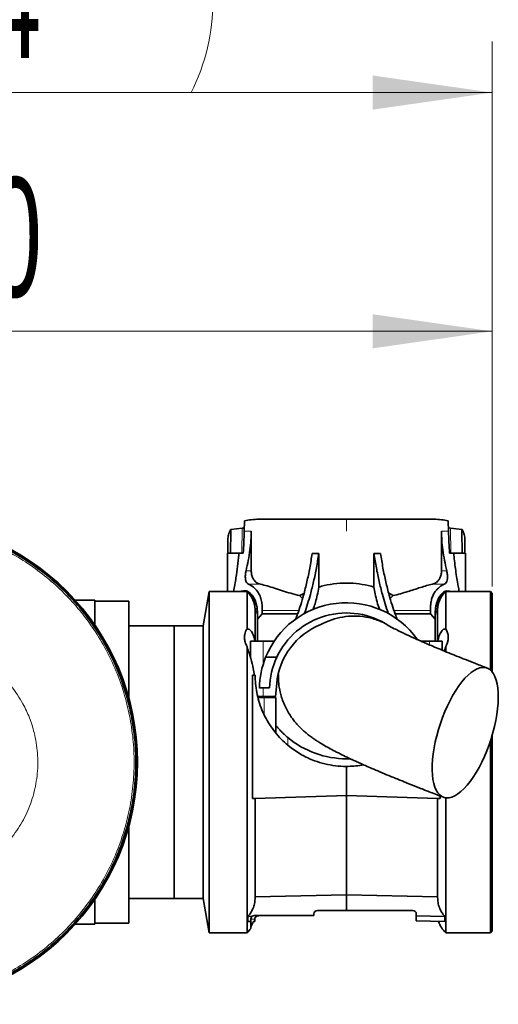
# Model space of a CAD drawing. Header units: millimetres. Extents: x 0 to 11920, y 0 to 8400.
# Tile 30 of 63: x 4770 to 5051, y 6058 to 6635. Entities that reach past the tile are written whole.
import ezdxf

# ---------------------------------------------------------------- set-up
doc = ezdxf.new("R2010")
doc.units = ezdxf.units.MM
doc.header["$LTSCALE"] = 20
doc.styles.add('SLDTEXTSTYLE0', font='TXT', dxfattribs={"width": 0.605})
doc.dimstyles.new('SLDDIMSTYLE3', dxfattribs={"dimtxt": 70, "dimasz": 70, "dimexe": 0, "dimexo": 0.0625, "dimgap": 17.5, "dimtad": 1, "dimdec": 1, "dimrnd": 1e-09, "dimzin": 12, "dimdsep": 46, "dimtxsty": 'SLDTEXTSTYLE0', "dimsah": 1, "dimcen": 0.09, "dimse1": 1, "dimsd1": 1, "dimadec": 0, "dimazin": 3, "dimtfac": 1, "dimtofl": 0, "dimtmove": 0, "dimatfit": 3, "dimfxl": 1, "dimfrac": 2, "dimtolj": 1, "dimtzin": 12, "dimarcsym": 0})

# ---------------------------------------------------------------- blocks, each defined once
blk = doc.blocks.new('_D_14')
at = {"color": 7, "linetype": 'Continuous', "lineweight": 0}
for p, q in [((5047.21, 6302.89), (5047.21, 6482.6)), ((5047.21, 6452.6), (4657.27, 6452.6))]:
    blk.add_line(p, q, dxfattribs=at)
at = {"color": 7, "linetype": 'Continuous', "lineweight": 18}
blk.add_solid([(5047.21, 6452.6), (4977.21, 6462.6), (4977.21, 6442.6)], dxfattribs=at)
at = {"color": 7, "linetype": 'Continuous', "lineweight": 18, "insert": (4657.27, 6542.83), "char_height": 70, "attachment_point": 1, "style": 'SLDTEXTSTYLE0'}
blk.add_mtext('1820', dxfattribs=at)
blk = doc.blocks.new('_D_15')
at = {"color": 7, "linetype": 'Continuous', "lineweight": 0}
for p, q in [((5047.21, 6302.89), (5047.21, 6622.6)), ((5047.21, 6592.6), (4644.22, 6592.6))]:
    blk.add_line(p, q, dxfattribs=at)
at = {"color": 7, "linetype": 'Continuous', "lineweight": 18}
for centre, start, end in [((4764.33, 6646.32), 153.43495, 206.56505), ((4763.36, 6646.32), 333.43495, 26.56505)]:
    blk.add_arc(centre, 120.11, start, end, dxfattribs=at)
blk.add_solid([(5047.21, 6592.6), (4977.21, 6602.6), (4977.21, 6582.6)], dxfattribs=at)
at = {"color": 7, "linetype": 'Continuous', "lineweight": 18, "insert": (4656.9, 6682.83), "char_height": 70, "attachment_point": 1, "style": 'SLDTEXTSTYLE0'}
blk.add_mtext('1934', dxfattribs=at)

msp = doc.modelspace()

# ---------------------------------------------------------------- linework, layer by layer
at = {"color": 7, "linetype": 'Continuous', "lineweight": 35}
for p, q in [((4901.97, 6341.4), (4901.83, 6335.39)), ((4912.93, 6342.39), (4961.71, 6342.39)), ((4961.71, 6342.39), (5010.5, 6342.39)), ((5021.59, 6335.39), (5021.46, 6341.4)), ((4893.39, 6335.39), (4893.93, 6336.38)), ((4893.81, 6322.39), (4893.94, 6335.39)), ((4900.65, 6337.05), (4893.93, 6336.38)), ((4893.94, 6335.39), (4893.93, 6336.38)), ((4901.87, 6337.22), (4900.65, 6337.05)), ((4905.96, 6312.1), (4905.96, 6335.39)), ((5017.46, 6335.39), (5017.46, 6312.1)), ((5022.78, 6337.05), (5021.55, 6337.24)), ((5029.5, 6336.38), (5022.78, 6337.05)), ((5029.5, 6336.38), (5029.49, 6335.39)), ((5029.49, 6335.39), (5029.61, 6322.39)), ((5029.5, 6336.38), (5030.04, 6335.39)), ((4892.21, 6322.39), (4892.21, 6329.38)), ((5031.21, 6329.38), (5031.21, 6322.39)), ((4891.96, 6322.39), (4891.96, 6299.89)), ((4898.71, 6322.39), (4891.96, 6322.39)), ((4898.8, 6322.39), (4898.71, 6321.43)), ((4898.8, 6322.39), (4898.71, 6322.39)), ((4901.24, 6322.39), (4898.8, 6322.39)), ((4941.68, 6322.27), (4945.54, 6322.25)), ((4945.54, 6322.25), (4945.54, 6302.58)), ((4981.75, 6322.27), (4977.89, 6322.25)), ((4977.89, 6302.58), (4977.89, 6322.25)), ((5024.63, 6322.39), (5022.19, 6322.39)), ((5024.71, 6321.43), (5024.63, 6322.39)), ((5024.71, 6322.39), (5024.63, 6322.39)), ((5031.46, 6322.39), (5024.71, 6322.39)), ((5031.46, 6299.89), (5031.46, 6322.39)), ((4903.12, 6300.38), (4903.89, 6300.17)), ((4903.89, 6300.17), (4903.89, 6300.17)), ((5019.53, 6300.17), (5020.31, 6300.38)), ((5019.53, 6300.17), (5019.53, 6300.17)), ((5020.31, 6300.38), (5024.41, 6299.89)), ((4814.21, 6294.89), (4802.76, 6294.89)), ((4814.21, 6294.89), (4814.21, 6280.35)), ((4834.21, 6294.39), (4814.21, 6294.39)), ((4834.21, 6294.39), (4834.21, 6237.24)), ((4881.24, 6299.89), (4877.71, 6279.89)), ((4903.47, 6299.89), (4881.24, 6299.89)), ((4881.24, 6199.89), (4881.24, 6299.89)), ((4903.47, 6278), (4903.47, 6299.89)), ((4936.04, 6295.84), (4934.33, 6297.55)), ((4986.51, 6299), (4989.09, 6297.55)), ((5046.21, 6299.89), (5019.95, 6299.89)), ((5019.95, 6299.89), (5019.95, 6278)), ((5047.21, 6298.89), (5046.21, 6299.89)), ((5046.21, 6253.86), (5046.21, 6299.89)), ((5047.21, 6298.89), (5047.21, 6252.79)), ((4909.56, 6289.89), (4908.2, 6289.89)), ((4908.21, 6270.89), (4908.21, 6289.39)), ((4912.38, 6286.82), (4912.38, 6288.91)), ((5011.04, 6288.91), (5011.04, 6286.82)), ((5015.22, 6289.89), (5013.87, 6289.89)), ((5015.21, 6270.89), (5015.21, 6289.39)), ((4909.64, 6283.78), (4912.38, 6286.82)), ((4909.64, 6283.78), (4909.71, 6282.37)), ((4933.14, 6286.82), (4912.38, 6286.82)), ((5011.04, 6286.82), (4990.29, 6286.82)), ((5011.04, 6286.82), (5013.78, 6283.78)), ((4860.71, 6279.89), (4834.21, 6279.89)), ((4877.71, 6279.89), (4860.71, 6279.89)), ((4860.71, 6119.89), (4860.71, 6279.89)), ((4860.71, 6199.89), (4860.71, 6279.89)), ((4877.71, 6199.89), (4877.71, 6279.89)), ((4909.71, 6282.37), (4909.71, 6270.89)), ((4990.16, 6277.99), (4986.62, 6279.87)), ((5013.71, 6270.89), (5013.71, 6282.37)), ((4903.47, 6099.89), (4903.47, 6267.62)), ((4905.46, 6270.89), (4905.46, 6261.39)), ((4912.96, 6270.89), (4905.46, 6270.89)), ((4919.42, 6270.89), (4912.96, 6270.89)), ((5010.46, 6270.89), (5005.38, 6270.89)), ((5017.96, 6270.89), (5010.46, 6270.89)), ((5017.96, 6265.54), (5017.96, 6270.89)), ((5019.95, 6267.62), (5019.95, 6264.81)), ((4914.39, 6261.39), (4920.92, 6261.39)), ((4906.75, 6250.89), (4906.75, 6178.52)), ((4906.75, 6250.89), (4908.21, 6250.89)), ((4912.96, 6243.39), (4910.72, 6243.39)), ((4916.72, 6243.39), (4912.96, 6243.39)), ((4920.87, 6245.96), (4920.21, 6238.39)), ((4912.96, 6238.39), (4909.73, 6238.39)), ((4913.62, 6237.89), (4909.82, 6237.89)), ((4910.99, 6238.39), (4911.16, 6237.89)), ((4920.21, 6238.39), (4912.96, 6238.39)), ((4920.46, 6237.89), (4913.62, 6237.89)), ((4920.46, 6221.32), (4920.46, 6237.89)), ((4920.46, 6216.82), (4920.46, 6221.32)), ((5047.21, 6215.75), (5047.21, 6100.89)), ((5046.21, 6099.89), (5046.21, 6212.53)), ((4961.71, 6201.89), (4963.69, 6201.92)), ((4860.71, 6119.89), (4860.71, 6199.89)), ((4877.71, 6119.89), (4877.71, 6199.89)), ((4881.24, 6099.89), (4881.24, 6199.89)), ((4961.71, 6180.39), (4961.71, 6197.39)), ((4908.21, 6178.52), (4961.71, 6180.39)), ((4961.71, 6180.39), (5015.21, 6178.52)), ((4961.71, 6122.06), (4961.71, 6180.39)), ((5016.67, 6178.52), (5016.67, 6180.04)), ((5019.95, 6178.97), (5019.95, 6099.89)), ((4906.75, 6178.52), (4908.21, 6178.52)), ((4908.21, 6120.54), (4908.21, 6178.52)), ((5015.21, 6120.54), (5015.21, 6178.52)), ((5016.67, 6178.52), (5015.21, 6178.52)), ((4834.21, 6162.54), (4834.21, 6105.39)), ((4961.71, 6122.06), (4908.21, 6120.9)), ((4961.71, 6122.06), (5015.21, 6120.9)), ((4961.71, 6112.89), (4961.71, 6122.06)), ((4814.21, 6119.42), (4814.21, 6104.89)), ((4834.21, 6119.89), (4860.71, 6119.89)), ((4860.71, 6119.89), (4877.71, 6119.89)), ((4877.71, 6119.89), (4881.24, 6099.89)), ((4904, 6109.45), (4906.52, 6109.49)), ((4904, 6109.45), (4904, 6106.37)), ((4930.11, 6109.89), (4907.71, 6109.89)), ((4930.11, 6109.89), (4942.71, 6110.1)), ((4942.71, 6109.89), (4930.11, 6109.89)), ((4942.71, 6110.89), (4942.71, 6110.1)), ((4942.71, 6110.1), (4942.71, 6109.89)), ((4961.71, 6112.89), (4944.71, 6112.89)), ((4961.71, 6112.89), (5000.71, 6112.89)), ((5002.71, 6109.73), (5002.71, 6110.89)), ((5019.43, 6109.45), (5002.71, 6109.73)), ((5002.71, 6106.81), (5002.71, 6109.73)), ((5019.43, 6109.45), (5019.43, 6106.37)), ((4802.76, 6104.89), (4814.21, 6104.89)), ((4814.21, 6105.39), (4834.21, 6105.39)), ((4904, 6106.37), (4905.71, 6106.42)), ((4905.71, 6107.89), (4905.71, 6106.42)), ((4905.71, 6106.42), (4905.71, 6102.4)), ((4908.03, 6106.48), (4908.03, 6107.89)), ((5019.43, 6106.37), (5002.71, 6106.81)), ((4881.24, 6099.89), (4903.47, 6099.89)), ((5019.95, 6099.89), (5046.21, 6099.89)), ((5046.21, 6099.89), (5047.21, 6100.89))]:
    msp.add_line(p, q, dxfattribs=at)
at = {"color": 8, "linetype": 'Continuous', "lineweight": 18}
for p, q in [((4961.71, 6335.39), (4961.71, 6342.39)), ((4893.39, 6335.39), (4893.94, 6335.39)), ((4900.65, 6337.05), (4900.51, 6322.39)), ((4901.83, 6335.39), (4905.96, 6335.39)), ((5017.46, 6335.39), (5021.59, 6335.39)), ((5022.78, 6337.05), (5022.92, 6322.39)), ((5029.49, 6335.39), (5030.04, 6335.39)), ((4898.71, 6321.43), (4898.71, 6322.39)), ((5024.71, 6321.43), (5024.71, 6322.39)), ((4902.88, 6312.1), (4905.96, 6312.1)), ((5017.46, 6312.1), (5020.55, 6312.1)), ((4903.12, 6299.89), (4903.12, 6300.38)), ((4904.31, 6304.28), (4911.28, 6304.28)), ((5012.15, 6304.28), (5019.12, 6304.28)), ((5020.31, 6299.89), (5020.31, 6300.38)), ((4912.38, 6288.91), (4933.85, 6288.91)), ((4989.58, 6288.91), (5011.04, 6288.91)), ((4912.96, 6257.37), (4912.96, 6270.89)), ((5010.46, 6268.68), (5010.46, 6270.89)), ((4912.96, 6238.39), (4912.96, 6243.39)), ((4913.62, 6237.89), (4913.62, 6227.63)), ((4927.46, 6214.29), (4927.46, 6209.79)), ((4908.03, 6107.89), (4905.71, 6107.89))]:
    msp.add_line(p, q, dxfattribs=at)
at = {"color": 7, "linetype": 'Continuous', "lineweight": 35, "flags": 128}
for points in [[(5046.56, 6213.62), (5047.63, 6217.2), (5048.55, 6220.79), (5049.31, 6224.34), (5049.92, 6227.83), (5050.37, 6231.23), (5050.65, 6234.5), (5050.77, 6237.63), (5050.71, 6240.57), (5050.48, 6243.31), (5050.09, 6245.82), (5049.53, 6248.07), (5048.81, 6250.06), (5047.93, 6251.75), (5046.92, 6253.15), (5045.76, 6254.22), (5044.48, 6254.98), (5043.09, 6255.4), (5041.59, 6255.48), (5040, 6255.23), (5038.34, 6254.64), (5036.62, 6253.73), (5034.85, 6252.49), (5033.05, 6250.94), (5031.23, 6249.1), (5029.42, 6246.98), (5027.62, 6244.59), (5025.86, 6241.97), (5024.15, 6239.12), (5022.5, 6236.09), (5020.92, 6232.88), (5019.44, 6229.54), (5018.07, 6226.1), (5016.81, 6222.57), (5015.68, 6219), (5014.69, 6215.41), (5013.85, 6211.83), (5013.16, 6208.31), (5012.63, 6204.86), (5012.26, 6201.52), (5012.06, 6198.32), (5012.04, 6195.28), (5012.18, 6192.44), (5012.49, 6189.81), (5012.97, 6187.43), (5013.61, 6185.3), (5014.41, 6183.46), (5015.35, 6181.91), (5016.44, 6180.68), (5017.66, 6179.76), (5019, 6179.17), (5020.44, 6178.92), (5021.99, 6179.01), (5023.61, 6179.43), (5025.31, 6180.18), (5027.06, 6181.26), (5028.85, 6182.65), (5030.65, 6184.35), (5032.47, 6186.33), (5034.28, 6188.59), (5036.06, 6191.1), (5037.8, 6193.83), (5039.48, 6196.78), (5041.1, 6199.9), (5042.62, 6203.17), (5044.05, 6206.57), (5045.37, 6210.06), (5046.56, 6213.62)], [(4907.1, 6106.46), (4907.39, 6106.46), (4907.7, 6106.47), (4908.03, 6106.48)]]:
    msp.add_lwpolyline(points, dxfattribs=at)
at = {"color": 7, "linetype": 'Continuous', "lineweight": 35}
for centre, radius, start, end in [((4697.21, 6199.89), 142, 270.00004, 89.99996), ((4697.21, 6199.89), 141.9, 270, 90), ((4894.21, 6289.39), 14, 0.00067, 48.58998), ((5029.21, 6289.39), 14, 131.41002, 179.99933), ((4961.71, 6242.39), 51, 35.49247, 158.12703), ((4961.71, 6242.39), 45, 56.39612, 155.02523), ((4961.71, 6242.39), 41, 111.38526, 175.00004), ((4961.72, 6242.38), 51, 158.12751, 178.87561), ((4961.71, 6242.39), 45, 155.02513, 178.72638), ((4961.71, 6255.39), 53.5, 230.19452, 269.99976), ((4907.71, 6107.88), 2, 90.00708, 126.7343), ((4944.71, 6110.89), 2, 90.0008, 179.9992), ((5000.71, 6110.89), 2, 0.0008, 89.9992), ((5029.21, 6110.39), 14, 196.26604, 228.59146), ((4894.21, 6110.39), 14.01, 311.41407, 325.22555)]:
    msp.add_arc(centre, radius, start, end, dxfattribs=at)
for points, knots in [([(4697.21, 6340.99), (4700.58, 6340.92), (4707.31, 6340.78), (4717.37, 6339.66), (4727.32, 6337.87), (4737.14, 6335.35), (4746.74, 6332.14), (4756.1, 6328.25), (4765.14, 6323.7), (4773.84, 6318.51), (4782.14, 6312.72), (4790.01, 6306.34), (4797.4, 6299.43), (4804.28, 6291.98), (4810.6, 6284.08), (4816.34, 6275.73), (4821.47, 6267.01), (4825.96, 6257.93), (4829.79, 6248.56), (4832.94, 6238.93), (4835.38, 6229.11), (4837.12, 6219.12), (4838.14, 6209.06), (4838.44, 6198.93), (4838, 6188.82), (4836.85, 6178.75), (4834.98, 6168.81), (4832.39, 6159.01), (4829.12, 6149.43), (4825.16, 6140.1), (4820.55, 6131.09), (4815.3, 6122.43), (4809.45, 6114.17), (4803.02, 6106.34), (4796.05, 6099.01), (4788.56, 6092.18), (4780.61, 6085.91), (4772.22, 6080.23), (4763.46, 6075.16), (4754.35, 6070.73), (4744.95, 6066.97), (4735.3, 6063.89), (4725.46, 6061.51), (4715.8, 6059.91), (4706.37, 6058.95), (4700.27, 6058.84), (4697.21, 6058.78)], [0, 0, 0, 0, 0.0227723, 0.0455422, 0.0684302, 0.0912003, 0.1140885, 0.1368587, 0.1597464, 0.1825164, 0.2054043, 0.2281744, 0.2510622, 0.2738323, 0.2967199, 0.3194902, 0.342378, 0.3651483, 0.3880357, 0.4108061, 0.4336937, 0.4564639, 0.4793517, 0.5021218, 0.5250095, 0.5477797, 0.5706674, 0.5934376, 0.6163254, 0.6390956, 0.6619831, 0.6847534, 0.7076411, 0.7304113, 0.753299, 0.7760692, 0.7989568, 0.8217271, 0.8446148, 0.8673849, 0.8902725, 0.9130428, 0.9359311, 0.9587014, 0.9793067, 1, 1, 1, 1]), ([(4901.97, 6341.4), (4903.27, 6341.65), (4906.08, 6342.18), (4909.76, 6342.36), (4912.11, 6342.38), (4912.93, 6342.39)], [0, 0, 0, 0, 0.3604471, 0.7765838, 1, 1, 1, 1]), ([(5010.5, 6342.39), (5011.32, 6342.38), (5013.65, 6342.36), (5017.33, 6342.18), (5020.14, 6341.65), (5021.46, 6341.4)], [0, 0, 0, 0, 0.223409, 0.634454, 1, 1, 1, 1]), ([(4892.21, 6329.38), (4892.25, 6330.46), (4892.31, 6332.53), (4893.04, 6334.46), (4893.39, 6335.39)], [0, 0, 0, 0, 0.524106, 1, 1, 1, 1]), ([(4901.83, 6335.39), (4901.77, 6333.22), (4901.65, 6328.88), (4901.38, 6324.55), (4901.24, 6322.39)], [0, 0, 0, 0, 0.4993, 1, 1, 1, 1]), ([(4902.88, 6312.1), (4903.34, 6314.14), (4904.26, 6318.22), (4905.23, 6324.15), (4905.85, 6329.88), (4905.93, 6333.55), (4905.96, 6335.39)], [0, 0, 0, 0, 0.266153, 0.532869, 0.765937, 1, 1, 1, 1]), ([(5017.46, 6335.39), (5017.5, 6333.56), (5017.58, 6329.89), (5018.19, 6324.17), (5019.17, 6318.22), (5020.09, 6314.14), (5020.55, 6312.1)], [0, 0, 0, 0, 0.233034, 0.467131, 0.733208, 1, 1, 1, 1]), ([(5022.19, 6322.39), (5022.05, 6324.54), (5021.78, 6328.87), (5021.66, 6333.21), (5021.59, 6335.39)], [0, 0, 0, 0, 0.498683, 1, 1, 1, 1]), ([(5030.04, 6335.39), (5030.38, 6334.48), (5031.11, 6332.54), (5031.18, 6330.47), (5031.21, 6329.38)], [0, 0, 0, 0, 0.469862, 1, 1, 1, 1]), ([(4898.71, 6321.43), (4898.19, 6316.95), (4897.35, 6309.74), (4896.08, 6302.6), (4895.6, 6299.89)], [0, 0, 0, 0, 0.620485, 1, 1, 1, 1]), ([(4941.68, 6322.27), (4941.22, 6319.4), (4940.34, 6313.81), (4938.65, 6305.67), (4936.86, 6298.49), (4935, 6292.22), (4933.44, 6287.51), (4932.35, 6284.74), (4931.96, 6283.75)], [0, 0, 0, 0, 0.218519, 0.427068, 0.625986, 0.775783, 0.92009, 1, 1, 1, 1]), ([(4945.54, 6322.25), (4945.1, 6319.45), (4944.23, 6313.96), (4942.58, 6305.97), (4940.84, 6298.92), (4939.02, 6292.75), (4937.8, 6288.93), (4937.07, 6287.01), (4937.01, 6286.86)], [0, 0, 0, 0, 0.2338441, 0.457232, 0.6705096, 0.8312553, 0.9862231, 1, 1, 1, 1]), ([(4977.89, 6322.25), (4978.33, 6319.45), (4979.2, 6313.96), (4980.85, 6305.97), (4982.59, 6298.92), (4984.41, 6292.75), (4985.62, 6288.96), (4986.34, 6287.06), (4986.39, 6286.93)], [0, 0, 0, 0, 0.2343472, 0.4582164, 0.6719521, 0.8330436, 0.9883448, 1, 1, 1, 1]), ([(4981.75, 6322.27), (4982.2, 6319.4), (4983.09, 6313.81), (4984.78, 6305.67), (4986.57, 6298.49), (4988.43, 6292.22), (4990.01, 6287.44), (4991.14, 6284.6), (4991.55, 6283.54)], [0, 0, 0, 0, 0.217266, 0.424618, 0.622394, 0.771332, 0.914812, 1, 1, 1, 1]), ([(5027.82, 6299.89), (5027.63, 6300.97), (5026.92, 6305.08), (5025.72, 6312.24), (5025.05, 6318.36), (5024.71, 6321.43)], [0, 0, 0, 0, 0.151293, 0.574881, 1, 1, 1, 1]), ([(4904.31, 6304.28), (4903.93, 6304.56), (4903.03, 6305.19), (4902.54, 6307.02), (4902.42, 6309.09), (4902.61, 6310.84), (4902.83, 6311.85), (4902.88, 6312.1)], [0, 0, 0, 0, 0.1636, 0.379313, 0.634117, 0.908152, 1, 1, 1, 1]), ([(4911.28, 6304.28), (4910.82, 6304.41), (4909.9, 6304.69), (4908.42, 6305.64), (4907.11, 6307.2), (4906.22, 6309.39), (4905.98, 6311.06), (4905.97, 6311.99), (4905.96, 6312.1)], [0, 0, 0, 0, 0.139015, 0.281856, 0.509099, 0.726621, 0.966468, 1, 1, 1, 1]), ([(5017.46, 6312.1), (5017.42, 6311.35), (5017.33, 6309.89), (5016.63, 6307.87), (5015.42, 6305.99), (5013.81, 6304.76), (5012.57, 6304.4), (5012.15, 6304.28)], [0, 0, 0, 0, 0.221203, 0.426468, 0.620764, 0.873192, 1, 1, 1, 1]), ([(5020.55, 6312.1), (5020.69, 6311.32), (5020.98, 6309.83), (5020.97, 6307.71), (5020.63, 6305.97), (5019.97, 6304.76), (5019.34, 6304.41), (5019.12, 6304.28)], [0, 0, 0, 0, 0.2814854, 0.5380672, 0.7462176, 0.9114593, 1, 1, 1, 1]), ([(4899.15, 6299.89), (4899.52, 6299.98), (4900.82, 6300.3), (4902.16, 6300.35), (4903.12, 6300.38)], [0, 0, 0, 0, 0.282157, 1, 1, 1, 1]), ([(4903.89, 6300.17), (4904.82, 6299.44), (4906.77, 6297.93), (4908.4, 6294.73), (4909.27, 6291.52), (4909.6, 6288.61), (4909.71, 6286.04), (4909.66, 6284.47), (4909.64, 6283.78)], [0, 0, 0, 0, 0.1928351, 0.4027723, 0.5765914, 0.7409625, 0.8858495, 1, 1, 1, 1]), ([(4912.38, 6288.91), (4912.38, 6289.75), (4912.37, 6291.56), (4912.08, 6294.39), (4911.22, 6297.34), (4909.64, 6300.2), (4907.34, 6302.69), (4905.31, 6303.75), (4904.31, 6304.28)], [0, 0, 0, 0, 0.136962, 0.292528, 0.460492, 0.630552, 0.817711, 1, 1, 1, 1]), ([(4911.28, 6304.28), (4912.62, 6303.94), (4915.42, 6303.24), (4919.71, 6301.87), (4924.3, 6300.39), (4929.19, 6298.88), (4932.59, 6298), (4934.33, 6297.55)], [0, 0, 0, 0, 0.172965, 0.36075, 0.561307, 0.775609, 1, 1, 1, 1]), ([(4942.08, 6289.27), (4942.22, 6289.6), (4942.85, 6291.03), (4943.7, 6293.89), (4944.75, 6297.98), (4945.26, 6300.99), (4945.54, 6302.58)], [0, 0, 0, 0, 0.079989, 0.33774, 0.647801, 1, 1, 1, 1]), ([(4945.54, 6302.58), (4946.59, 6302.88), (4950.04, 6303.85), (4956.17, 6304.82), (4963.62, 6305.04), (4970.97, 6304.37), (4975.57, 6303.18), (4977.89, 6302.58)], [0, 0, 0, 0, 0.099783, 0.328106, 0.565258, 0.781216, 1, 1, 1, 1]), ([(4977.89, 6302.58), (4978.11, 6301.25), (4978.61, 6298.32), (4979.67, 6294.04), (4980.59, 6290.94), (4981.24, 6289.49), (4981.3, 6289.35)], [0, 0, 0, 0, 0.29484, 0.651455, 0.966679, 1, 1, 1, 1]), ([(4989.09, 6297.55), (4990.56, 6297.93), (4993.45, 6298.67), (4998.82, 6300.28), (5003.89, 6301.94), (5008.69, 6303.42), (5011.02, 6304), (5012.15, 6304.28)], [0, 0, 0, 0, 0.188988, 0.372915, 0.70015, 0.854948, 1, 1, 1, 1]), ([(5019.12, 6304.28), (5018.5, 6303.98), (5017.25, 6303.37), (5015.55, 6302.04), (5014.04, 6300.41), (5012.74, 6298.4), (5011.8, 6296.09), (5011.24, 6293.59), (5011.05, 6291.19), (5011.04, 6289.64), (5011.04, 6288.91)], [0, 0, 0, 0, 0.110747, 0.2256, 0.346863, 0.469418, 0.61057, 0.748747, 0.882055, 1, 1, 1, 1]), ([(5013.78, 6283.78), (5013.77, 6284.35), (5013.74, 6285.64), (5013.79, 6287.78), (5013.98, 6290.26), (5014.45, 6292.75), (5015.24, 6295.07), (5016.31, 6297.09), (5017.72, 6298.88), (5018.93, 6299.74), (5019.53, 6300.17)], [0, 0, 0, 0, 0.093937, 0.212391, 0.352269, 0.504186, 0.629421, 0.754712, 0.87948, 1, 1, 1, 1]), ([(4905.96, 6296.78), (4906.03, 6296.72), (4906.63, 6296.21), (4907.52, 6295.03), (4908.58, 6293.29), (4909, 6292.02), (4909.21, 6291.39)], [0, 0, 0, 0, 0.045165, 0.371611, 0.688673, 1, 1, 1, 1]), ([(4934.33, 6297.55), (4934.61, 6297.73), (4935.43, 6298.24), (4936.31, 6298.64), (4936.9, 6298.9)], [0, 0, 0, 0, 0.341066, 1, 1, 1, 1]), ([(4989.09, 6297.55), (4988.85, 6297.33), (4988.25, 6296.8), (4987.71, 6296.2), (4987.39, 6295.84)], [0, 0, 0, 0, 0.405033, 1, 1, 1, 1]), ([(5014.13, 6290.72), (5014.33, 6291.54), (5014.76, 6293.24), (5015.99, 6295.25), (5017.01, 6296.31), (5017.4, 6296.71)], [0, 0, 0, 0, 0.363711, 0.757865, 1, 1, 1, 1]), ([(4908.21, 6288.35), (4908.22, 6288.38), (4908.27, 6288.51), (4908.58, 6288.61), (4908.94, 6288.37), (4909.26, 6287.85), (4909.5, 6287.14), (4909.64, 6286.39), (4909.67, 6285.92), (4909.68, 6285.73)], [0, 0, 0, 0, 0.0238526, 0.1093342, 0.218046, 0.3652996, 0.6075386, 0.8417895, 1, 1, 1, 1]), ([(5013.77, 6285.95), (5013.79, 6286.21), (5013.84, 6286.71), (5014.02, 6287.45), (5014.28, 6288.09), (5014.69, 6288.62), (5015.13, 6288.53), (5015.2, 6288.4), (5015.21, 6288.38)], [0, 0, 0, 0, 0.230818, 0.450742, 0.678424, 0.869548, 0.98064, 1, 1, 1, 1]), ([(4946.76, 6280.56), (4947.84, 6281.12), (4950.89, 6282.71), (4956.29, 6284.51), (4962.93, 6285.64), (4969.69, 6285.6), (4976.56, 6284.52), (4980.9, 6282.83), (4983.14, 6281.96)], [0, 0, 0, 0, 0.096663, 0.273443, 0.450239, 0.629789, 0.80936, 1, 1, 1, 1]), ([(5013.71, 6282.37), (5013.71, 6282.42), (5013.71, 6282.89), (5013.75, 6283.36), (5013.78, 6283.78)], [0, 0, 0, 0, 0.0918702, 1, 1, 1, 1]), ([(4903.47, 6278), (4903.16, 6277.51), (4902.54, 6276.53), (4902, 6274.67), (4901.9, 6272.52), (4902.34, 6270.04), (4903.08, 6268.47), (4903.47, 6267.62)], [0, 0, 0, 0, 0.159055, 0.318004, 0.523883, 0.744966, 1, 1, 1, 1]), ([(4908.02, 6270.89), (4908.01, 6270.92), (4907.95, 6271.97), (4907.53, 6273.47), (4906.8, 6275.32), (4906.08, 6276.54), (4905.23, 6277.48), (4904.32, 6278.05), (4903.72, 6278.01), (4903.47, 6278)], [0, 0, 0, 0, 0.012862, 0.343373, 0.504828, 0.665249, 0.804841, 0.920689, 1, 1, 1, 1]), ([(5044.24, 6255.08), (5041.98, 6255.95), (5037.75, 6257.59), (5031.77, 6259.95), (5026.53, 6262.04), (5021.55, 6264.05), (5016.91, 6265.96), (5012.64, 6267.75), (5009.18, 6269.23), (5006.44, 6270.41), (5004.34, 6271.34), (5002.71, 6272.06), (5001.34, 6272.68), (5000.02, 6273.29), (4998.49, 6273.99), (4996.77, 6274.8), (4994.9, 6275.7), (4993.17, 6276.55), (4991.71, 6277.3), (4990.77, 6277.8), (4990.31, 6278.05), (4990.22, 6278.1)], [0, 0, 0, 0, 0.123317, 0.232163, 0.327819, 0.411493, 0.506392, 0.584467, 0.647808, 0.698152, 0.736927, 0.765275, 0.78901, 0.813861, 0.839588, 0.875058, 0.910902, 0.94553, 0.973439, 0.994614, 1, 1, 1, 1]), ([(5019.95, 6278), (5019.71, 6278.01), (5019.1, 6278.05), (5018.19, 6277.48), (5017.36, 6276.56), (5016.63, 6275.34), (5015.9, 6273.49), (5015.48, 6271.97), (5015.41, 6270.92), (5015.41, 6270.89)], [0, 0, 0, 0, 0.07931, 0.195167, 0.334757, 0.488951, 0.65663, 0.987139, 1, 1, 1, 1]), ([(5019.95, 6267.62), (5020.02, 6267.76), (5020.44, 6268.55), (5021.04, 6270.04), (5021.5, 6272.27), (5021.47, 6274.6), (5020.87, 6276.6), (5020.19, 6277.63), (5019.95, 6278)], [0, 0, 0, 0, 0.041096, 0.245581, 0.439672, 0.661348, 0.879971, 1, 1, 1, 1]), ([(4903.47, 6267.62), (4903.65, 6267.09), (4904.4, 6264.76), (4905.8, 6260.54), (4907.11, 6255.49), (4907.59, 6252.2), (4907.78, 6250.89)], [0, 0, 0, 0, 0.098037, 0.423408, 0.770318, 1, 1, 1, 1]), ([(5019.13, 6265.06), (5019.23, 6265.37), (5019.5, 6266.23), (5019.78, 6267.09), (5019.95, 6267.62)], [0, 0, 0, 0, 0.370499, 1, 1, 1, 1]), ([(4908.21, 6250.89), (4908.26, 6249.23), (4908.35, 6245.87), (4909.1, 6240.78), (4910.34, 6235.63), (4912.16, 6230.48), (4914.55, 6225.45), (4917.42, 6220.71), (4920.74, 6216.35), (4924.41, 6212.41), (4929.21, 6208.2), (4935.35, 6204.09), (4942.33, 6200.83), (4949.07, 6198.79), (4955.35, 6197.61), (4959.59, 6197.46), (4961.71, 6197.39)], [0, 0, 0, 0, 0.058961, 0.120212, 0.183188, 0.248166, 0.314708, 0.381982, 0.445684, 0.509935, 0.574184, 0.673406, 0.772641, 0.848342, 0.924305, 1, 1, 1, 1]), ([(4921.86, 6251.37), (4921.85, 6251.31), (4921.83, 6250.69), (4921.84, 6249.24), (4921.95, 6246.83), (4922.32, 6243.74), (4923, 6240.43), (4924.01, 6236.96), (4925.31, 6233.61), (4926.91, 6230.36), (4928.66, 6227.45), (4930.42, 6224.96), (4932.29, 6222.64), (4934.15, 6220.63), (4936, 6218.84), (4937.68, 6217.36), (4939.51, 6215.86), (4941.51, 6214.37), (4943.6, 6212.92), (4945.52, 6211.68), (4947.81, 6210.27), (4950.61, 6208.65), (4954.18, 6206.72), (4958.04, 6204.75), (4961.22, 6203.21), (4963.61, 6202.08), (4965.29, 6201.29), (4967.36, 6200.34), (4969.95, 6199.17), (4973.13, 6197.75), (4976.97, 6196.08), (4981.56, 6194.12), (4986.97, 6191.86), (4992.68, 6189.52), (4998.59, 6187.14), (5004.64, 6184.73), (5011.37, 6182.1), (5016.09, 6180.28), (5018.57, 6179.32)], [0, 0, 0, 0, 0.00148, 0.014464, 0.033881, 0.057802, 0.086953, 0.11278, 0.142044, 0.170711, 0.197244, 0.221143, 0.241979, 0.266759, 0.284956, 0.302172, 0.318863, 0.340377, 0.360364, 0.378233, 0.393732, 0.42307, 0.453924, 0.48838, 0.5243, 0.536396, 0.550024, 0.567613, 0.589602, 0.616497, 0.648884, 0.687431, 0.732873, 0.785985, 0.831345, 0.88185, 0.937918, 1, 1, 1, 1]), ([(4920.46, 6221.32), (4920.54, 6221.23), (4920.81, 6220.9), (4921.53, 6220.05), (4922.58, 6218.89), (4923.89, 6217.53), (4925.47, 6216), (4926.7, 6214.94), (4927.46, 6214.29)], [0, 0, 0, 0, 0.035228, 0.127185, 0.336555, 0.50974, 0.695443, 1, 1, 1, 1]), ([(4961.71, 6197.39), (4963.19, 6197.43), (4966.15, 6197.51), (4969.51, 6197.88), (4971.35, 6198.29), (4971.74, 6198.37)], [0, 0, 0, 0, 0.439563, 0.879096, 1, 1, 1, 1]), ([(4908.21, 6120.54), (4908.2, 6120.04), (4908.16, 6118.55), (4907.72, 6116.05), (4906.76, 6113.44), (4905.5, 6111.2), (4904.51, 6110.04), (4904, 6109.45)], [0, 0, 0, 0, 0.123756, 0.36846, 0.621247, 0.808436, 1, 1, 1, 1]), ([(5015.21, 6120.54), (5015.23, 6120.04), (5015.26, 6118.55), (5015.71, 6116.05), (5016.67, 6113.44), (5017.92, 6111.2), (5018.92, 6110.04), (5019.43, 6109.45)], [0, 0, 0, 0, 0.123756, 0.368457, 0.621243, 0.808431, 1, 1, 1, 1]), ([(4905.71, 6107.89), (4905.77, 6108.25), (4905.86, 6108.88), (4906.32, 6109.31), (4906.52, 6109.49)], [0, 0, 0, 0, 0.583346, 1, 1, 1, 1]), ([(4910.83, 6109.89), (4910.35, 6109.85), (4909.61, 6109.79), (4908.76, 6109.32), (4908.27, 6108.8), (4908.06, 6108.29), (4908.04, 6107.98), (4908.03, 6107.89)], [0, 0, 0, 0, 0.368973, 0.577839, 0.752691, 0.928714, 1, 1, 1, 1]), ([(4905.71, 6103.14), (4905.79, 6103.36), (4906.01, 6104), (4906.56, 6105.07), (4906.91, 6105.97), (4907.1, 6106.46)], [0, 0, 0, 0, 0.189132, 0.56817, 1, 1, 1, 1])]:
    msp.add_open_spline(points, degree=3, knots=knots, dxfattribs=at)
at = {"color": 8, "linetype": 'Continuous', "lineweight": 18}
for points, knots in [([(4697.21, 6339.96), (4700.9, 6339.88), (4708.24, 6339.71), (4719.19, 6338.36), (4730, 6336.22), (4740.62, 6333.22), (4751.81, 6329.08), (4763.4, 6323.6), (4775.2, 6316.52), (4786.26, 6308.31), (4796.44, 6299.07), (4805.68, 6288.88), (4813.88, 6277.82), (4820.96, 6266.02), (4826.83, 6253.59), (4831.47, 6240.62), (4834.83, 6227.21), (4836.85, 6213.52), (4837.52, 6199.76), (4836.83, 6186.03), (4834.8, 6172.42), (4831.45, 6159.06), (4826.8, 6146.12), (4820.92, 6133.69), (4813.83, 6121.88), (4805.63, 6110.83), (4796.4, 6100.65), (4786.2, 6091.41), (4775.14, 6083.21), (4763.34, 6076.14), (4751.74, 6070.66), (4740.54, 6066.52), (4729.93, 6063.53), (4719.15, 6061.4), (4708.23, 6060.06), (4700.89, 6059.89), (4697.21, 6059.81)], [0, 0, 0, 0, 0.025107, 0.050084, 0.075091, 0.100237, 0.125245, 0.156342, 0.187542, 0.218944, 0.250088, 0.281205, 0.312576, 0.343828, 0.37492, 0.406152, 0.437612, 0.469053, 0.500357, 0.531452, 0.562652, 0.594053, 0.625197, 0.656314, 0.687687, 0.718938, 0.75003, 0.781262, 0.812647, 0.843771, 0.874905, 0.900022, 0.925075, 0.949988, 0.974911, 1, 1, 1, 1]), ([(4661.65, 6264.43), (4663.32, 6264.75), (4669.67, 6265.95), (4679.32, 6267.76), (4689.88, 6269.71), (4698.02, 6271.19), (4705.21, 6271.85), (4711.82, 6271.79), (4718.14, 6271.2), (4724.19, 6270.11), (4730.19, 6268.51), (4736.03, 6266.4), (4741.62, 6263.82), (4746.97, 6260.8), (4752.11, 6257.29), (4756.91, 6253.36), (4761.31, 6249.07), (4765.32, 6244.46), (4768.97, 6239.46), (4772.67, 6233.33), (4776.11, 6225.95), (4778.59, 6218.22), (4780.02, 6211.28), (4780.72, 6205.28), (4780.93, 6199.3), (4780.63, 6193.26), (4779.81, 6187.28), (4778.5, 6181.43), (4776.73, 6175.75), (4774.46, 6170.17), (4771.73, 6164.82), (4768.56, 6159.72), (4765, 6154.91), (4761.01, 6150.37), (4756.64, 6146.18), (4751.94, 6142.37), (4746.96, 6138.97), (4741.65, 6135.96), (4735.17, 6132.97), (4727.43, 6130.35), (4719.4, 6128.7), (4712.1, 6127.99), (4705.61, 6127.91), (4698.64, 6128.5), (4690.68, 6129.89), (4680.27, 6131.82), (4670.36, 6133.69), (4663.68, 6134.95), (4661.65, 6135.34)], [0, 0, 0, 0, 0.015858, 0.060412, 0.091619, 0.116163, 0.137538, 0.158916, 0.177782, 0.196778, 0.216183, 0.235732, 0.254607, 0.273616, 0.293046, 0.312626, 0.331463, 0.350304, 0.369636, 0.38912, 0.417059, 0.44546, 0.464717, 0.483166, 0.501745, 0.520524, 0.53958, 0.557943, 0.57643, 0.595111, 0.614059, 0.632505, 0.651076, 0.669838, 0.688862, 0.707546, 0.726227, 0.745165, 0.764368, 0.79282, 0.821268, 0.840688, 0.861223, 0.881758, 0.905844, 0.936605, 0.98065, 1, 1, 1, 1])]:
    msp.add_open_spline(points, degree=3, knots=knots, dxfattribs=at)

# ---------------------------------------------------------------- dimensions: what is measured, and where the dimension line sits
at = {"color": 7, "linetype": 'Continuous', "lineweight": 18}
dim = msp.add_linear_dim(base=(3227.21, 6592.6), p1=(5047.21, 6298.89), p2=(3227.21, 6252.39), text='(<>)', dimstyle='SLDDIMSTYLE3', dxfattribs=at)
dim.commit()
dim.dimension.update_dxf_attribs({"geometry": '_D_15', "text_midpoint": (4763.84, 6592.6), "dimtype": 160})
dim = msp.add_linear_dim(base=(5047.21, 6452.6), p1=(3227.21, 6252.39), p2=(5047.21, 6298.89), dimstyle='SLDDIMSTYLE3', dxfattribs=at)
dim.commit()
dim.dimension.update_dxf_attribs({"geometry": '_D_14', "text_midpoint": (4764.22, 6452.6), "dimtype": 160})

doc.saveas('drawing.dxf')
